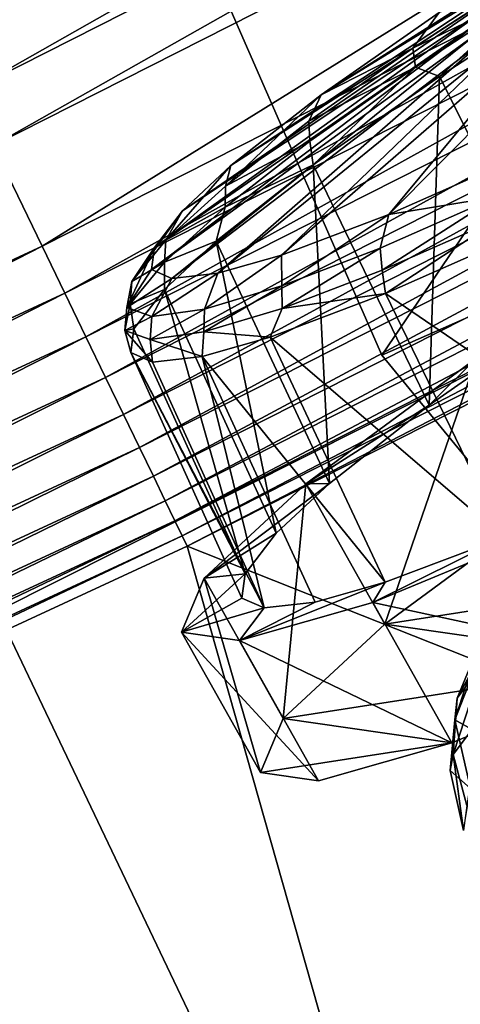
# Model space of a CAD drawing. Header units: metres. Extents: x 0 to 1501, y -1015 to 0.
# Tile 61 of 107: x 840 to 859, y -735 to -692. Entities that reach past the tile are written whole.
import ezdxf

# ---------------------------------------------------------------- set-up
doc = ezdxf.new("R2010")
doc.units = ezdxf.units.M

msp = doc.modelspace()

# ---------------------------------------------------------------- linework, layer by layer
at = {"layer": 'None'}
for points in [[(838.549561, -717.892029, -406), (668.619629, -172.593781, -406), (896.670044, -688.680969, -406)], [(883.227234, -663.339172, -403), (833.802429, -688.34259, -403), (836.125061, -693.138428, -402.52005)], [(885.714722, -668.052185, -402.52005), (883.227234, -663.339172, -403), (836.125061, -693.138428, -402.52005)], [(885.714722, -668.052185, -402.52005), (836.125061, -693.138428, -402.52005), (837.267151, -695.496521, -401.92572)], [(886.937805, -670.369263, -401.92572), (885.714722, -668.052185, -402.52005), (837.267151, -695.496521, -401.92572)], [(886.937805, -670.369263, -401.92572), (837.267151, -695.496521, -401.92572), (838.381714, -697.797791, -401.100159)], [(888.131348, -672.630554, -401.100159), (886.937805, -670.369263, -401.92572), (838.381714, -697.797791, -401.100159)], [(888.131348, -672.630554, -401.100159), (838.381714, -697.797791, -401.100159), (840.488953, -702.148682, -398.780426)], [(890.388062, -676.905884, -398.780426), (888.131348, -672.630554, -401.100159), (840.488953, -702.148682, -398.780426)], [(890.388062, -676.905884, -398.780426), (840.488953, -702.148682, -398.780426), (841.46582, -704.165649, -397.307617)], [(891.434143, -678.887756, -397.307617), (890.388062, -676.905884, -398.780426), (841.46582, -704.165649, -397.307617)], [(891.434143, -678.887756, -397.307617), (841.46582, -704.165649, -397.307617), (842.381287, -706.055786, -395.641296)], [(892.41449, -680.745117, -395.641296), (891.434143, -678.887756, -397.307617), (842.381287, -706.055786, -395.641296)], [(892.41449, -680.745117, -395.641296), (842.381287, -706.055786, -395.641296), (843.227966, -707.803955, -393.793457)], [(893.321228, -682.462891, -393.793457), (892.41449, -680.745117, -395.641296), (843.227966, -707.803955, -393.793457)], [(893.321228, -682.462891, -393.793457), (843.227966, -707.803955, -393.793457), (843.999634, -709.397278, -391.779236)], [(894.147644, -684.028564, -391.779236), (893.321228, -682.462891, -393.793457), (843.999634, -709.397278, -391.779236)], [(894.147644, -684.028564, -391.779236), (843.999634, -709.397278, -391.779236), (844.690369, -710.823486, -389.61441)], [(894.887329, -685.429932, -389.61441), (894.147644, -684.028564, -391.779236), (844.690369, -710.823486, -389.61441)], [(894.887329, -685.429932, -389.61441), (844.690369, -710.823486, -389.61441), (845.294189, -712.070251, -387.314758)], [(895.533997, -686.65509, -387.314758), (894.887329, -685.429932, -389.61441), (845.294189, -712.070251, -387.314758)], [(895.533997, -686.65509, -387.314758), (845.294189, -712.070251, -387.314758), (845.805664, -713.126282, -384.897552)], [(896.081726, -687.692749, -384.897552), (895.533997, -686.65509, -387.314758), (845.805664, -713.126282, -384.897552)], [(896.081726, -687.692749, -384.897552), (845.805664, -713.126282, -384.897552), (846.22113, -713.984131, -382.385681)], [(896.526672, -688.535706, -382.385681), (896.081726, -687.692749, -384.897552), (846.22113, -713.984131, -382.385681)], [(838.549561, -717.892029, -406), (896.670044, -688.680969, -406), (859.335266, -761.385986, -63)], [(896.526672, -688.535706, -382.385681), (846.22113, -713.984131, -382.385681), (846.537537, -714.637329, -379.803467)], [(896.865479, -689.177612, -379.803467), (896.526672, -688.535706, -382.385681), (846.537537, -714.637329, -379.803467)], [(896.865479, -689.177612, -379.803467), (846.537537, -714.637329, -379.803467), (846.746521, -715.082458, -377.175201)], [(897.094727, -689.612, -377.175201), (896.865479, -689.177612, -379.803467), (846.746521, -715.082458, -377.175201)], [(897.094727, -689.612, -377.175201), (846.746521, -715.082458, -377.175201), (902.407471, -737.109253, -60)], [(840.488953, -702.148682, -398.780426), (838.381714, -697.797791, -401.100159), (789.743591, -725.649475, -398.780426)], [(840.488953, -702.148682, -398.780426), (789.743591, -725.649475, -398.780426), (790.649963, -727.699036, -397.307617)], [(841.46582, -704.165649, -397.307617), (840.488953, -702.148682, -398.780426), (790.649963, -727.699036, -397.307617)], [(841.46582, -704.165649, -397.307617), (790.649963, -727.699036, -397.307617), (791.499451, -729.619751, -395.641296)], [(842.381287, -706.055786, -395.641296), (841.46582, -704.165649, -397.307617), (791.499451, -729.619751, -395.641296)], [(842.381287, -706.055786, -395.641296), (791.499451, -729.619751, -395.641296), (792.285034, -731.396179, -393.793457)], [(843.227966, -707.803955, -393.793457), (842.381287, -706.055786, -395.641296), (792.285034, -731.396179, -393.793457)], [(843.227966, -707.803955, -393.793457), (792.285034, -731.396179, -393.793457), (793.001099, -733.015259, -391.779236)], [(843.999634, -709.397278, -391.779236), (843.227966, -707.803955, -393.793457), (793.001099, -733.015259, -391.779236)], [(843.999634, -709.397278, -391.779236), (793.001099, -733.015259, -391.779236), (793.642029, -734.464539, -389.61441)], [(844.690369, -710.823486, -389.61441), (843.999634, -709.397278, -391.779236), (793.642029, -734.464539, -389.61441)], [(844.690369, -710.823486, -389.61441), (793.642029, -734.464539, -389.61441), (794.202332, -735.731506, -387.314758)], [(845.294189, -712.070251, -387.314758), (844.690369, -710.823486, -389.61441), (794.202332, -735.731506, -387.314758)], [(845.294189, -712.070251, -387.314758), (794.202332, -735.731506, -387.314758), (794.67688, -736.804626, -384.897552)], [(845.805664, -713.126282, -384.897552), (845.294189, -712.070251, -387.314758), (794.67688, -736.804626, -384.897552)], [(845.805664, -713.126282, -384.897552), (794.67688, -736.804626, -384.897552), (795.062439, -737.676331, -382.385681)], [(846.22113, -713.984131, -382.385681), (845.805664, -713.126282, -384.897552), (795.062439, -737.676331, -382.385681)], [(846.22113, -713.984131, -382.385681), (795.062439, -737.676331, -382.385681), (795.355957, -738.340149, -379.803467)], [(846.537537, -714.637329, -379.803467), (846.22113, -713.984131, -382.385681), (795.355957, -738.340149, -379.803467)], [(846.537537, -714.637329, -379.803467), (795.355957, -738.340149, -379.803467), (795.546326, -738.793762, -377.175201)], [(846.746521, -715.082458, -377.175201), (846.537537, -714.637329, -379.803467), (795.546326, -738.793762, -377.175201)], [(846.746521, -715.082458, -377.175201), (795.546326, -738.793762, -377.175201), (859.092834, -758.611267, -60)], [(846.746521, -715.082458, -377.175201), (859.092834, -758.611267, -60), (902.407471, -737.109253, -60)], [(838.549561, -717.892029, -406), (859.335266, -761.385986, -63), (798.335693, -789.049133, -63)]]:
    msp.add_3dface(points, dxfattribs=at)
at = {"layer": 'None01'}
for points in [[(855.151733, -706.848816, -410), (868.19342, -687.655396, -410), (848.549316, -691.772339, -410)], [(855.151733, -706.848816, -430), (848.549316, -691.772339, -430), (868.19342, -687.655396, -430)], [(873.717163, -698.683044, -410), (868.19342, -687.655396, -410), (855.151733, -706.848816, -410)], [(855.151733, -706.848816, -430), (868.19342, -687.655396, -430), (873.717163, -698.683044, -430)], [(848.549316, -691.772339, -430), (855.151733, -706.848816, -430), (848.549316, -691.772339, -410)], [(855.151733, -706.848816, -430), (855.151733, -706.848816, -410), (848.549316, -691.772339, -410)], [(865.602356, -719.564026, -410), (873.717163, -698.683044, -410), (855.151733, -706.848816, -410)], [(865.602356, -719.564026, -430), (855.151733, -706.848816, -430), (873.717163, -698.683044, -430)], [(855.151733, -706.848816, -430), (865.602356, -719.564026, -430), (855.151733, -706.848816, -410)], [(865.602356, -719.564026, -430), (865.602356, -719.564026, -410), (855.151733, -706.848816, -410)]]:
    msp.add_3dface(points, dxfattribs=at)
at = {"layer": 'None01234'}
for points in [[(857.624451, -692.059631, -348.385864), (852.539978, -695.609741, -343.524475), (865.157104, -687.639038, -333.458466)], [(852.539978, -695.609741, -343.524475), (862.885071, -689.233093, -331.231598), (865.157104, -687.639038, -333.458466)], [(852.539978, -695.609741, -343.524475), (848.642151, -698.669495, -337.398041), (862.885071, -689.233093, -331.231598)], [(848.642151, -698.669495, -337.398041), (861.095703, -690.627747, -328.490265), (862.885071, -689.233093, -331.231598)], [(861.898865, -690.973572, -353.294403), (856.49054, -693.60614, -349.44696), (861.707703, -690.209534, -352.688446)], [(861.707703, -690.209534, -352.688446), (856.49054, -693.60614, -349.44696), (857.624451, -692.059631, -348.385864)], [(848.642151, -698.669495, -337.398041), (846.555847, -700.615173, -331.933563), (861.095703, -690.627747, -328.490265)], [(846.555847, -700.615173, -331.933563), (859.884399, -691.743103, -325.419434), (861.095703, -690.627747, -328.490265)], [(861.898865, -690.973572, -353.294403), (856.602417, -694.421814, -350.003632), (856.49054, -693.60614, -349.44696)], [(857.649658, -694.824585, -350.851929), (856.602417, -694.421814, -350.003632), (861.898865, -690.973572, -353.294403)], [(862.619202, -691.608154, -353.805176), (857.649658, -694.824585, -350.851929), (861.898865, -690.973572, -353.294403)], [(846.555847, -700.615173, -331.933563), (845.333496, -702.200745, -325.570313), (859.884399, -691.743103, -325.419434)], [(845.333496, -702.200745, -325.570313), (859.271362, -692.538269, -322.228302), (859.884399, -691.743103, -325.419434)], [(855.454346, -700.781921, -295.17334), (864.346558, -691.826721, -306.985687), (862.226624, -692.634888, -309.72702)], [(855.454346, -700.781921, -295.17334), (861.124878, -698.271851, -290.311951), (864.346558, -691.826721, -306.985687)], [(862.619202, -691.608154, -353.805176), (862.813416, -705.084717, -353.134552), (857.649658, -694.824585, -350.851929)], [(856.49054, -693.60614, -349.44696), (852.539978, -695.609741, -343.524475), (857.624451, -692.059631, -348.385864)], [(845.333496, -702.200745, -325.570313), (845.207458, -703.148621, -319.348907), (859.271362, -692.538269, -322.228302)], [(845.207458, -703.148621, -319.348907), (859.208191, -693.01355, -319.108643), (859.271362, -692.538269, -322.228302)], [(850.817993, -702.530945, -301.299744), (862.226624, -692.634888, -309.72702), (860.645142, -693.093262, -312.797852)], [(850.817993, -702.530945, -301.299744), (855.454346, -700.781921, -295.17334), (862.226624, -692.634888, -309.72702)], [(845.207458, -703.148621, -319.348907), (846.083496, -703.531799, -313.127502), (859.208191, -693.01355, -319.108643)], [(846.083496, -703.531799, -313.127502), (859.647461, -693.205688, -315.988983), (859.208191, -693.01355, -319.108643)], [(848.072937, -703.307556, -306.764252), (860.645142, -693.093262, -312.797852), (859.647461, -693.205688, -315.988983)], [(848.072937, -703.307556, -306.764252), (850.817993, -702.530945, -301.299744), (860.645142, -693.093262, -312.797852)], [(846.083496, -703.531799, -313.127502), (848.072937, -703.307556, -306.764252), (859.647461, -693.205688, -315.988983)], [(856.602417, -694.421814, -350.003632), (852.001038, -696.756104, -345.045746), (856.49054, -693.60614, -349.44696)], [(856.49054, -693.60614, -349.44696), (852.001038, -696.756104, -345.045746), (852.539978, -695.609741, -343.524475)], [(856.602417, -694.421814, -350.003632), (852.044678, -697.61969, -345.535522), (852.001038, -696.756104, -345.045746)], [(852.189697, -698.636841, -345.631836), (852.044678, -697.61969, -345.535522), (856.602417, -694.421814, -350.003632)], [(857.649658, -694.824585, -350.851929), (852.189697, -698.636841, -345.631836), (856.602417, -694.421814, -350.003632)], [(857.649658, -694.824585, -350.851929), (857.202087, -709.002625, -347.769958), (852.189697, -698.636841, -345.631836)], [(862.813416, -705.084717, -353.134552), (857.202087, -709.002625, -347.769958), (857.649658, -694.824585, -350.851929)], [(852.001038, -696.756104, -345.045746), (848.404846, -699.550415, -339.59668), (852.539978, -695.609741, -343.524475)], [(852.539978, -695.609741, -343.524475), (848.404846, -699.550415, -339.59668), (848.642151, -698.669495, -337.398041)], [(852.044678, -697.61969, -345.535522), (848.404846, -699.550415, -339.59668), (852.001038, -696.756104, -345.045746)], [(852.044678, -697.61969, -345.535522), (852.189697, -698.636841, -345.631836), (848.393799, -700.456482, -340.003632)], [(852.044678, -697.61969, -345.535522), (848.393799, -700.456482, -340.003632), (848.404846, -699.550415, -339.59668)], [(852.189697, -698.636841, -345.631836), (852.900818, -712.379211, -341.008759), (848.004272, -701.922424, -339.052948)], [(852.189697, -698.636841, -345.631836), (848.004272, -701.922424, -339.052948), (848.393799, -700.456482, -340.003632)], [(857.202087, -709.002625, -347.769958), (852.900818, -712.379211, -341.008759), (852.189697, -698.636841, -345.631836)], [(861.124878, -698.271851, -290.311951), (855.454346, -700.781921, -295.17334), (860.105469, -700.021545, -289.473663)], [(848.404846, -699.550415, -339.59668), (845.823547, -701.887329, -333.335663), (848.642151, -698.669495, -337.398041)], [(848.642151, -698.669495, -337.398041), (845.823547, -701.887329, -333.335663), (846.555847, -700.615173, -331.933563)], [(848.404846, -699.550415, -339.59668), (848.393799, -700.456482, -340.003632), (845.823547, -701.887329, -333.335663)], [(855.454346, -700.781921, -295.17334), (855.085388, -702.229919, -293.874878), (860.105469, -700.021545, -289.473663)], [(860.105469, -700.021545, -289.473663), (855.085388, -702.229919, -293.874878), (855.175903, -703.176697, -293.586853)], [(855.175903, -703.176697, -293.586853), (860.272278, -700.934753, -289.118744), (860.105469, -700.021545, -289.473663)], [(845.823547, -701.887329, -333.335663), (844.366272, -703.667175, -326.533325), (846.555847, -700.615173, -331.933563)], [(846.555847, -700.615173, -331.933563), (844.366272, -703.667175, -326.533325), (845.333496, -702.200745, -325.570313)], [(848.393799, -700.456482, -340.003632), (848.004272, -701.922424, -339.052948), (845.773254, -702.828918, -333.64743)], [(848.393799, -700.456482, -340.003632), (845.773254, -702.828918, -333.64743), (845.823547, -701.887329, -333.335663)], [(855.454346, -700.781921, -295.17334), (850.817993, -702.530945, -301.299744), (850.832336, -703.858459, -299.323914)], [(855.085388, -702.229919, -293.874878), (855.454346, -700.781921, -295.17334), (850.832336, -703.858459, -299.323914)], [(855.31842, -704.189392, -293.724976), (860.272278, -700.934753, -289.118744), (855.175903, -703.176697, -293.586853)], [(855.31842, -704.189392, -293.724976), (861.407715, -701.493958, -288.504913), (860.272278, -700.934753, -289.118744)], [(855.31842, -704.189392, -293.724976), (866.675232, -711.938293, -289.065796), (861.407715, -701.493958, -288.504913)], [(845.823547, -701.887329, -333.335663), (845.773254, -702.828918, -333.64743), (844.366272, -703.667175, -326.533325)], [(848.004272, -701.922424, -339.052948), (850.600647, -714.524536, -334.983215), (845.765503, -704.010437, -333.188538)], [(848.004272, -701.922424, -339.052948), (845.765503, -704.010437, -333.188538), (845.773254, -702.828918, -333.64743)], [(852.900818, -712.379211, -341.008759), (850.600647, -714.524536, -334.983215), (848.004272, -701.922424, -339.052948)], [(844.366272, -703.667175, -326.533325), (844.142334, -704.790161, -319.460297), (845.333496, -702.200745, -325.570313)], [(845.333496, -702.200745, -325.570313), (844.142334, -704.790161, -319.460297), (845.207458, -703.148621, -319.348907)], [(850.832336, -703.858459, -299.323914), (850.858215, -704.830017, -299.118713), (855.085388, -702.229919, -293.874878)], [(855.085388, -702.229919, -293.874878), (850.858215, -704.830017, -299.118713), (855.175903, -703.176697, -293.586853)], [(845.773254, -702.828918, -333.64743), (845.765503, -704.010437, -333.188538), (844.293884, -704.635803, -326.741699)], [(845.773254, -702.828918, -333.64743), (844.293884, -704.635803, -326.741699), (844.366272, -703.667175, -326.533325)], [(850.832336, -703.858459, -299.323914), (850.817993, -702.530945, -301.299744), (847.496216, -704.855896, -305.584961)], [(850.817993, -702.530945, -301.299744), (848.072937, -703.307556, -306.764252), (847.496216, -704.855896, -305.584961)], [(844.142334, -704.790161, -319.460297), (846.083496, -703.531799, -313.127502), (845.207458, -703.148621, -319.348907)], [(847.496216, -704.855896, -305.584961), (848.072937, -703.307556, -306.764252), (845.218933, -705.180359, -312.387299)], [(848.072937, -703.307556, -306.764252), (846.083496, -703.531799, -313.127502), (845.218933, -705.180359, -312.387299)], [(850.858215, -704.830017, -299.118713), (855.31842, -704.189392, -293.724976), (855.175903, -703.176697, -293.586853)], [(845.218933, -705.180359, -312.387299), (846.083496, -703.531799, -313.127502), (844.142334, -704.790161, -319.460297)], [(844.366272, -703.667175, -326.533325), (844.293884, -704.635803, -326.741699), (844.142334, -704.790161, -319.460297)], [(845.765503, -704.010437, -333.188538), (844.453247, -705.712585, -326.35733), (844.293884, -704.635803, -326.741699)], [(845.765503, -704.010437, -333.188538), (849.252136, -716.273682, -327.96347), (844.453247, -705.712585, -326.35733)], [(850.600647, -714.524536, -334.983215), (849.252136, -716.273682, -327.96347), (845.765503, -704.010437, -333.188538)], [(847.496216, -704.855896, -305.584961), (847.471375, -705.84259, -305.474915), (850.832336, -703.858459, -299.323914)], [(847.471375, -705.84259, -305.474915), (850.858215, -704.830017, -299.118713), (850.832336, -703.858459, -299.323914)], [(850.339905, -706.067444, -300.303864), (860.417175, -714.708435, -294.43042), (855.31842, -704.189392, -293.724976)], [(850.339905, -706.067444, -300.303864), (855.31842, -704.189392, -293.724976), (850.858215, -704.830017, -299.118713)], [(860.417175, -714.708435, -294.43042), (866.675232, -711.938293, -289.065796), (855.31842, -704.189392, -293.724976)], [(844.293884, -704.635803, -326.741699), (844.453247, -705.712585, -326.35733), (844.066467, -705.775879, -319.561188)], [(844.293884, -704.635803, -326.741699), (844.066467, -705.775879, -319.561188), (844.142334, -704.790161, -319.460297)], [(844.142334, -704.790161, -319.460297), (844.066467, -705.775879, -319.561188), (845.218933, -705.180359, -312.387299)], [(845.218933, -705.180359, -312.387299), (845.159485, -706.171997, -312.380646), (847.496216, -704.855896, -305.584961)], [(845.159485, -706.171997, -312.380646), (847.471375, -705.84259, -305.474915), (847.496216, -704.855896, -305.584961)], [(847.471375, -705.84259, -305.474915), (850.339905, -706.067444, -300.303864), (850.858215, -704.830017, -299.118713)], [(844.066467, -705.775879, -319.561188), (845.159485, -706.171997, -312.380646), (845.218933, -705.180359, -312.387299)], [(862.813416, -705.084717, -353.134552), (859.239258, -706.973572, -354.022644), (857.202087, -709.002625, -347.769958)], [(844.453247, -705.712585, -326.35733), (844.317932, -706.730103, -319.678406), (844.066467, -705.775879, -319.561188)], [(844.066467, -705.775879, -319.561188), (844.317932, -706.730103, -319.678406), (845.258423, -707.141479, -312.999481)], [(844.066467, -705.775879, -319.561188), (845.258423, -707.141479, -312.999481), (845.159485, -706.171997, -312.380646)], [(849.252136, -716.273682, -327.96347), (844.317932, -706.730103, -319.678406), (844.453247, -705.712585, -326.35733)], [(845.159485, -706.171997, -312.380646), (847.394165, -706.900818, -306.168274), (847.471375, -705.84259, -305.474915)], [(847.394165, -706.900818, -306.168274), (850.339905, -706.067444, -300.303864), (847.471375, -705.84259, -305.474915)], [(845.258423, -707.141479, -312.999481), (847.394165, -706.900818, -306.168274), (845.159485, -706.171997, -312.380646)], [(847.394165, -706.900818, -306.168274), (855.300842, -716.638489, -301.191589), (850.339905, -706.067444, -300.303864)], [(855.300842, -716.638489, -301.191589), (860.417175, -714.708435, -294.43042), (850.339905, -706.067444, -300.303864)], [(849.252136, -716.273682, -327.96347), (849.113098, -717.319275, -321.100189), (844.317932, -706.730103, -319.678406)], [(849.113098, -717.319275, -321.100189), (850.079529, -717.742004, -314.236908), (844.317932, -706.730103, -319.678406)], [(844.317932, -706.730103, -319.678406), (850.079529, -717.742004, -314.236908), (845.258423, -707.141479, -312.999481)], [(850.079529, -717.742004, -314.236908), (847.394165, -706.900818, -306.168274), (845.258423, -707.141479, -312.999481)], [(850.079529, -717.742004, -314.236908), (852.274231, -717.49469, -307.217163), (847.394165, -706.900818, -306.168274)], [(852.274231, -717.49469, -307.217163), (855.300842, -716.638489, -301.191589), (847.394165, -706.900818, -306.168274)], [(859.239258, -706.973572, -354.022644), (851.879578, -712.389343, -345.019745), (857.202087, -709.002625, -347.769958)], [(855.290283, -718.442383, -345.872833), (851.879578, -712.389343, -345.019745), (859.239258, -706.973572, -354.022644)], [(862.649963, -713.02655, -354.875732), (855.290283, -718.442383, -345.872833), (859.239258, -706.973572, -354.022644)], [(857.202087, -709.002625, -347.769958), (851.879578, -712.389343, -345.019745), (852.900818, -712.379211, -341.008759)], [(851.879578, -712.389343, -345.019745), (847.489746, -716.461731, -333.675446), (852.900818, -712.379211, -341.008759)], [(852.900818, -712.379211, -341.008759), (847.489746, -716.461731, -333.675446), (850.600647, -714.524536, -334.983215)], [(850.900452, -722.514771, -334.528534), (847.489746, -716.461731, -333.675446), (851.879578, -712.389343, -345.019745)], [(855.290283, -718.442383, -345.872833), (850.900452, -722.514771, -334.528534), (851.879578, -712.389343, -345.019745)], [(862.649963, -713.02655, -354.875732), (876.924744, -715.077637, -283.25061), (855.290283, -718.442383, -345.872833)], [(854.763123, -717.506775, -297.180603), (863.208069, -714.01709, -288.177734), (860.417175, -714.708435, -294.43042)], [(863.208069, -714.01709, -288.177734), (854.763123, -717.506775, -297.180603), (866.618835, -720.070129, -289.030823)], [(847.489746, -716.461731, -333.675446), (849.252136, -716.273682, -327.96347), (850.600647, -714.524536, -334.983215)], [(854.763123, -717.506775, -297.180603), (860.417175, -714.708435, -294.43042), (855.300842, -716.638489, -301.191589)], [(876.924744, -715.077637, -283.25061), (866.618835, -720.070129, -289.030823), (855.290283, -718.442383, -345.872833)], [(847.489746, -716.461731, -333.675446), (846.499451, -718.791992, -321.100189), (849.252136, -716.273682, -327.96347)], [(846.499451, -718.791992, -321.100189), (849.113098, -717.319275, -321.100189), (849.252136, -716.273682, -327.96347)], [(849.910217, -724.845032, -321.953278), (846.499451, -718.791992, -321.100189), (847.489746, -716.461731, -333.675446)], [(850.900452, -722.514771, -334.528534), (849.910217, -724.845032, -321.953278), (847.489746, -716.461731, -333.675446)], [(849.005676, -719.1521, -308.524933), (855.300842, -716.638489, -301.191589), (852.274231, -717.49469, -307.217163)], [(849.005676, -719.1521, -308.524933), (854.763123, -717.506775, -297.180603), (855.300842, -716.638489, -301.191589)], [(849.113098, -717.319275, -321.100189), (846.499451, -718.791992, -321.100189), (850.079529, -717.742004, -314.236908)], [(846.499451, -718.791992, -321.100189), (849.005676, -719.1521, -308.524933), (850.079529, -717.742004, -314.236908)], [(850.079529, -717.742004, -314.236908), (849.005676, -719.1521, -308.524933), (852.274231, -717.49469, -307.217163)], [(854.763123, -717.506775, -297.180603), (849.005676, -719.1521, -308.524933), (858.173828, -723.559814, -298.033691)], [(854.763123, -717.506775, -297.180603), (858.173828, -723.559814, -298.033691), (866.618835, -720.070129, -289.030823)], [(855.290283, -718.442383, -345.872833), (866.618835, -720.070129, -289.030823), (850.900452, -722.514771, -334.528534)], [(849.005676, -719.1521, -308.524933), (846.499451, -718.791992, -321.100189), (852.416443, -725.205139, -309.378021)], [(846.499451, -718.791992, -321.100189), (849.910217, -724.845032, -321.953278), (852.416443, -725.205139, -309.378021)], [(849.005676, -719.1521, -308.524933), (852.416443, -725.205139, -309.378021), (858.173828, -723.559814, -298.033691)], [(866.618835, -720.070129, -289.030823), (858.173828, -723.559814, -298.033691), (850.900452, -722.514771, -334.528534)], [(850.900452, -722.514771, -334.528534), (858.173828, -723.559814, -298.033691), (849.910217, -724.845032, -321.953278)], [(858.173828, -723.559814, -298.033691), (852.416443, -725.205139, -309.378021), (849.910217, -724.845032, -321.953278)]]:
    msp.add_3dface(points, dxfattribs=at)
at = {"layer": 'None012348'}
for points in [[(859.522156, -720.162048, -259.848755), (858.412537, -721.634766, -254.132278), (860.39209, -718.002991, -258.931091)], [(858.412537, -721.634766, -254.132278), (859.350159, -719.385864, -253.563477), (860.39209, -718.002991, -258.931091)], [(858.412537, -721.634766, -254.132278), (858.310608, -722.569946, -248.543808), (859.350159, -719.385864, -253.563477)], [(858.310608, -722.569946, -248.543808), (859.106323, -720.518738, -248.338425), (859.350159, -719.385864, -253.563477)], [(859.38916, -722.53894, -260.618713), (858.233154, -724.073181, -254.663544), (859.522156, -720.162048, -259.848755)], [(858.233154, -724.073181, -254.663544), (858.412537, -721.634766, -254.132278), (859.522156, -720.162048, -259.848755)], [(859.106323, -720.518738, -248.338425), (858.310608, -722.569946, -248.543808), (859.129883, -723.032166, -242.955338)], [(858.233154, -724.073181, -254.663544), (858.107849, -724.754944, -248.80397), (858.412537, -721.634766, -254.132278)], [(858.107849, -724.754944, -248.80397), (858.310608, -722.569946, -248.543808), (858.412537, -721.634766, -254.132278)], [(858.310608, -722.569946, -248.543808), (858.107849, -724.754944, -248.80397), (858.98053, -725.528931, -243.019989)], [(858.831055, -726.26355, -255.514526), (858.233154, -724.073181, -254.663544), (859.38916, -722.53894, -260.618713)], [(859.129883, -723.032166, -242.955338), (858.310608, -722.569946, -248.543808), (858.98053, -725.528931, -243.019989)], [(858.676819, -727.345947, -249.164444), (858.107849, -724.754944, -248.80397), (858.233154, -724.073181, -254.663544)], [(858.831055, -726.26355, -255.514526), (858.676819, -727.345947, -249.164444), (858.233154, -724.073181, -254.663544)], [(858.98053, -725.528931, -243.019989), (858.107849, -724.754944, -248.80397), (858.676819, -727.345947, -249.164444)]]:
    msp.add_3dface(points, dxfattribs=at)

doc.saveas('drawing.dxf')
